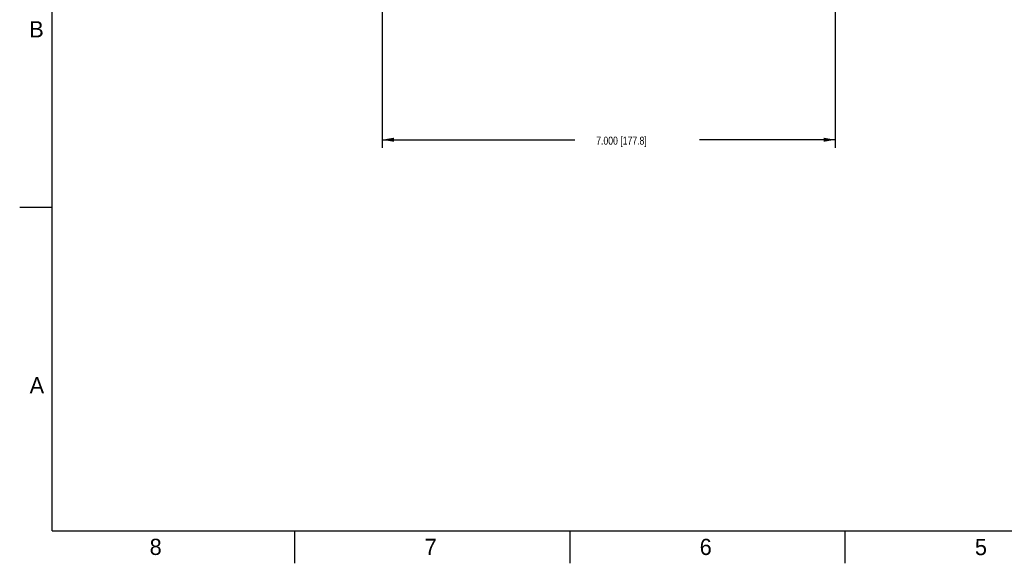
# Model space of a CAD drawing. Header units: inches. Extents: x 0 to 34, y 0 to 22.
# Tile 1 of 17: x 0 to 15.2, y 0 to 8.4. Entities that reach past the tile are written whole.
import ezdxf

# ---------------------------------------------------------------- set-up
doc = ezdxf.new("R2010")
doc.units = ezdxf.units.IN
doc.header["$LTSCALE"] = 1.87
doc.header["$MEASUREMENT"] = 0
doc.layers.get('0').update_dxf_attribs({"linetype": 'CONTINUOUS'})
doc.layers.add('DETAIL', color=7, linetype='CONTINUOUS')
doc.layers.add('DIMENSIONS', color=7, linetype='CONTINUOUS')
doc.styles.get("Standard").update_dxf_attribs({"font": 'txt', "width": 0.8})
doc.dimstyles.new('DIMSTYLE_1', dxfattribs={"dimtxt": 0.125, "dimasz": 0.18, "dimexe": 0.18, "dimexo": 0.0625, "dimgap": 0.09, "dimtad": 0, "dimtih": 1, "dimtoh": 1, "dimdec": 3, "dimzin": 4, "dimdsep": 46, "dimtxsty": 'STANDARD', "dimblk": '_FILLED', "dimblk1": '_FILLED', "dimblk2": '_FILLED', "dimcen": 0.09, "dimadec": 0, "dimazin": 0, "dimtp": 0.01, "dimtm": 0.01, "dimtfac": 1, "dimtdec": 3, "dimtofl": 0, "dimtmove": 0, "dimatfit": 3, "dimldrblk": '_FILLED', "dimfxl": 1, "dimtolj": 1, "dimtzin": 4, "dimarcsym": 0})

# ---------------------------------------------------------------- blocks, each defined once
blk = doc.blocks.new('_FILLED')
at = {"color": 0, "linetype": 'BYBLOCK'}
blk.add_solid([(0, 0), (-1, 0.174), (-1, -0.174)], dxfattribs=at)
blk = doc.blocks.new('*D1')
at = {"layer": 'DIMENSIONS', "color": 2, "linetype": 'CONTINUOUS'}
for p, q in [((12.598, 11.734), (12.598, 6.419)), ((5.599, 9.234), (5.599, 6.419)), ((5.599, 6.544), (8.576, 6.544)), ((12.598, 6.544), (10.501, 6.544))]:
    blk.add_line(p, q, dxfattribs=at)
at = {"layer": 'DIMENSIONS', "color": 2, "linetype": 'CONTINUOUS', "xscale": 0.18, "yscale": 0.18, "zscale": 0.18, "rotation": 180}
blk.add_blockref('_FILLED', (5.599, 6.544), dxfattribs=at)
at = {"layer": 'DIMENSIONS', "color": 2, "linetype": 'CONTINUOUS', "xscale": 0.18, "yscale": 0.18, "zscale": 0.18}
blk.add_blockref('_FILLED', (12.598, 6.544), dxfattribs=at)

msp = doc.modelspace()

# ---------------------------------------------------------------- linework, layer by layer
at = {"color": 2, "linetype": 'CONTINUOUS'}
for p, q in [((0, 5.5), (0.5, 5.5)), ((4.25, 0), (4.25, 0.5)), ((8.5, 0), (8.5, 0.5)), ((12.75, 0), (12.75, 0.5))]:
    msp.add_line(p, q, dxfattribs=at)
at = {"color": 7, "linetype": 'CONTINUOUS', "const_width": 0.02}
for points in [[(0.5, 21.5), (0.5, 0.5)], [(0.5, 0.5), (33.5, 0.5)]]:
    msp.add_lwpolyline(points, dxfattribs=at)

# ---------------------------------------------------------------- texts
at = {"color": 2, "linetype": 'CONTINUOUS'}
for s, p in [('B', (0.1484, 8.1257)), ('A', (0.1541, 2.6261)), ('8', (2.0074, 0.1291)), ('7', (6.2553, 0.1287)), ('6', (10.5033, 0.1284)), ('5', (14.754, 0.1262))]:
    msp.add_text(s, height=0.25, dxfattribs=at).set_placement(p)
at = {"layer": 'DETAIL', "color": 2, "linetype": 'CONTINUOUS', "width": 0.8}
msp.add_text('7.000 [177.8]', height=0.125, dxfattribs=at).set_placement((8.9048, 6.4674))

# ---------------------------------------------------------------- dimensions: what is measured, and where the dimension line sits
at = {"layer": 'DIMENSIONS', "color": 2, "linetype": 'CONTINUOUS'}
dim = msp.add_linear_dim(base=(12.5979, 6.544), p1=(5.5988, 9.2342), p2=(12.5979, 11.7335), text='                  ', dimstyle='DIMSTYLE_1', dxfattribs=at)
dim.commit()
dim.dimension.update_dxf_attribs({"geometry": '*D1', "text_midpoint": (8.6386, 6.4815), "dimtype": 160})

doc.saveas('drawing.dxf')
